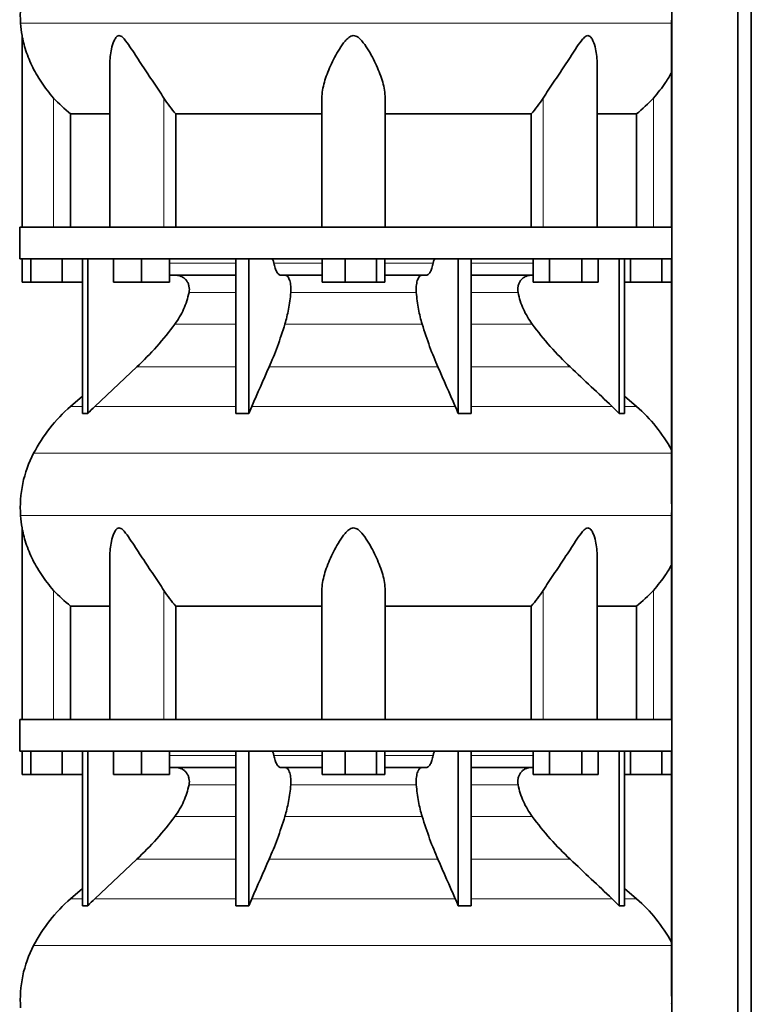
# Model space of a CAD drawing. Header units: millimetres. Extents: x 321 to 1213, y -1919 to 1672.
# Tile 23 of 29: x 837 to 1149, y 304 to 724. Entities that reach past the tile are written whole.
import ezdxf

# ---------------------------------------------------------------- set-up
doc = ezdxf.new("R2010")
doc.units = ezdxf.units.MM
doc.layers.add('MID_344-4', color=7, linetype='Continuous')
doc.layers.add('VSI344_DIFFUSORE', color=7, linetype='Continuous')

# ---------------------------------------------------------------- blocks, each defined once
blk = doc.blocks.new('SE3')
at = {"layer": 'MID_344-4', "color": 7, "linetype": 'Continuous', "lineweight": 35}
for p, q in [((1115.29, 878.32), (1115.29, 6.32)), ((1143.43, 6.32), (1143.43, 878.32)), ((1149.22, 6.32), (1149.22, 878.32)), ((1115.22, 723.64), (1115.22, 635.32)), ((1115.22, 621.82), (1115.22, 517.88)), ((1115.22, 513.64), (1115.22, 425.32)), ((1115.22, 411.82), (1115.22, 307.88))]:
    blk.add_line(p, q, dxfattribs=at)
at = {"layer": 'VSI344_DIFFUSORE', "color": 4, "linetype": 'Continuous', "lineweight": 9}
for p, q in [((1115.22, 722.32), (837.29, 722.32)), ((851.42, 635.32), (851.42, 690.42)), ((898.46, 635.32), (898.46, 690.42)), ((1060.39, 635.32), (1060.39, 690.42)), ((1107.42, 635.32), (1107.42, 690.42)), ((900.91, 620.03), (929.2, 620.03)), ((945.41, 620.03), (966.04, 620.03)), ((992.81, 620.03), (1013.44, 620.03)), ((1029.65, 620.03), (1056.08, 620.03)), ((929.2, 607.48), (909.2, 607.48)), ((1006.22, 607.48), (952.63, 607.48)), ((1049.65, 607.48), (1029.65, 607.48)), ((903.18, 594.02), (929.2, 594.02)), ((950.14, 594.02), (1008.71, 594.02)), ((1029.65, 594.02), (1055.66, 594.02)), ((886.93, 575.72), (929.2, 575.72)), ((943.41, 575.72), (1015.44, 575.72)), ((1029.65, 575.72), (1071.91, 575.72)), ((858.63, 558.86), (863.71, 558.86)), ((869.01, 558.86), (929.2, 558.86)), ((935.98, 558.86), (1022.86, 558.86)), ((1029.65, 558.86), (1089.84, 558.86)), ((1095.13, 558.86), (1100.22, 558.86)), ((842.85, 538.87), (1115.22, 538.87)), ((1115.22, 512.32), (837.29, 512.32)), ((851.42, 425.32), (851.42, 480.42)), ((898.46, 425.32), (898.46, 480.42)), ((1060.39, 425.32), (1060.39, 480.42)), ((1107.42, 425.32), (1107.42, 480.42)), ((900.91, 410.03), (929.2, 410.03)), ((945.41, 410.03), (966.04, 410.03)), ((992.81, 410.03), (1013.44, 410.03)), ((1029.65, 410.03), (1056.08, 410.03)), ((929.2, 397.48), (909.2, 397.48)), ((1006.22, 397.48), (952.63, 397.48)), ((1049.65, 397.48), (1029.65, 397.48)), ((903.18, 384.02), (929.2, 384.02)), ((950.14, 384.02), (1008.71, 384.02)), ((1029.65, 384.02), (1055.66, 384.02)), ((886.93, 365.72), (929.2, 365.72)), ((943.41, 365.72), (1015.44, 365.72)), ((1029.65, 365.72), (1071.91, 365.72)), ((863.71, 348.86), (858.63, 348.86)), ((869.01, 348.86), (929.2, 348.86)), ((935.98, 348.86), (1022.86, 348.86)), ((1029.65, 348.86), (1089.84, 348.86)), ((1095.13, 348.86), (1100.22, 348.86)), ((842.85, 328.87), (1115.22, 328.87))]:
    blk.add_line(p, q, dxfattribs=at)
at = {"layer": 'VSI344_DIFFUSORE', "color": 7, "linetype": 'Continuous', "lineweight": 35}
for p, q in [((837.92, 717.03), (837.92, 635.32)), ((875.41, 704.81), (875.41, 635.32)), ((1083.43, 635.32), (1083.43, 704.83)), ((965.92, 635.32), (965.92, 690.42)), ((992.92, 635.32), (992.92, 690.42)), ((858.68, 683.69), (875.41, 683.69)), ((858.68, 635.32), (858.68, 683.69)), ((903.59, 683.69), (965.92, 683.69)), ((903.59, 635.32), (903.59, 683.69)), ((992.92, 683.69), (1055.26, 683.69)), ((1055.26, 683.69), (1055.26, 635.32)), ((1083.43, 683.69), (1100.17, 683.69)), ((1100.17, 683.69), (1100.17, 635.32)), ((836.92, 635.32), (1115.28, 635.32)), ((836.92, 635.32), (836.92, 621.82)), ((1115.28, 635.32), (1115.28, 621.82)), ((836.92, 621.82), (1115.28, 621.82)), ((838.04, 611.82), (838.04, 621.82)), ((841.63, 611.82), (841.63, 621.82)), ((855.01, 611.82), (855.01, 621.82)), ((863.71, 555.86), (863.71, 621.82)), ((866.01, 555.86), (866.01, 621.82)), ((876.91, 611.82), (876.91, 621.82)), ((888.91, 611.82), (888.91, 621.82)), ((900.91, 611.82), (900.91, 621.82)), ((929.2, 555.86), (929.2, 621.82)), ((934.74, 555.86), (934.74, 621.82)), ((966.04, 611.82), (966.04, 621.82)), ((975.84, 611.82), (975.84, 621.82)), ((989.22, 611.82), (989.22, 621.82)), ((992.81, 611.82), (992.81, 621.82)), ((1024.1, 555.86), (1024.1, 621.82)), ((1029.65, 555.86), (1029.65, 621.82)), ((1056.08, 611.82), (1056.08, 621.82)), ((1063.01, 611.82), (1063.01, 621.82)), ((1076.86, 611.82), (1076.86, 621.82)), ((1083.79, 611.82), (1083.79, 621.82)), ((1092.84, 555.86), (1092.84, 621.82)), ((1095.13, 555.86), (1095.13, 621.82)), ((1097.63, 611.82), (1097.63, 621.82)), ((1111.01, 611.82), (1111.01, 621.82)), ((929.2, 614.82), (900.91, 614.82)), ((966.04, 614.82), (948.54, 614.82)), ((1010.31, 614.82), (992.81, 614.82)), ((1056.08, 614.82), (1029.65, 614.82)), ((841.63, 611.82), (838.04, 611.82)), ((855.01, 611.82), (841.63, 611.82)), ((863.71, 611.82), (855.01, 611.82)), ((888.91, 611.82), (876.91, 611.82)), ((900.91, 611.82), (888.91, 611.82)), ((975.84, 611.82), (966.04, 611.82)), ((989.22, 611.82), (975.84, 611.82)), ((992.81, 611.82), (989.22, 611.82)), ((1063.01, 611.82), (1056.08, 611.82)), ((1076.86, 611.82), (1063.01, 611.82)), ((1083.79, 611.82), (1076.86, 611.82)), ((1097.63, 611.82), (1095.13, 611.82)), ((1111.01, 611.82), (1097.63, 611.82)), ((1115.22, 611.82), (1111.01, 611.82)), ((886.93, 575.72), (869.01, 558.86)), ((863.71, 563.28), (858.63, 558.86)), ((1100.22, 558.86), (1095.13, 563.28)), ((934.74, 555.86), (935.98, 558.86)), ((1089.84, 558.86), (1092.84, 555.86)), ((929.2, 555.86), (934.74, 555.86)), ((1092.84, 555.86), (1095.13, 555.86)), ((837.92, 507.03), (837.92, 425.32)), ((875.41, 494.81), (875.41, 425.32)), ((1083.43, 425.32), (1083.43, 494.83)), ((965.92, 425.32), (965.92, 480.42)), ((992.92, 425.32), (992.92, 480.42)), ((858.68, 473.69), (875.41, 473.69)), ((858.68, 425.32), (858.68, 473.69)), ((903.59, 473.69), (965.92, 473.69)), ((903.59, 425.32), (903.59, 473.69)), ((992.92, 473.69), (1055.26, 473.69)), ((1055.26, 473.69), (1055.26, 425.32)), ((1083.43, 473.69), (1100.17, 473.69)), ((1100.17, 473.69), (1100.17, 425.32)), ((836.92, 425.32), (1115.28, 425.32)), ((836.92, 425.32), (836.92, 411.82)), ((1115.28, 425.32), (1115.28, 411.82)), ((836.92, 411.82), (1115.28, 411.82)), ((838.04, 401.82), (838.04, 411.82)), ((841.63, 401.82), (841.63, 411.82)), ((855.01, 401.82), (855.01, 411.82)), ((863.71, 345.86), (863.71, 411.82)), ((866.01, 345.86), (866.01, 411.82)), ((876.91, 401.82), (876.91, 411.82)), ((888.91, 401.82), (888.91, 411.82)), ((900.91, 401.82), (900.91, 411.82)), ((929.2, 345.86), (929.2, 411.82)), ((934.74, 345.86), (934.74, 411.82)), ((966.04, 401.82), (966.04, 411.82)), ((975.84, 401.82), (975.84, 411.82)), ((989.22, 401.82), (989.22, 411.82)), ((992.81, 401.82), (992.81, 411.82)), ((1024.1, 345.86), (1024.1, 411.82)), ((1029.65, 345.86), (1029.65, 411.82)), ((1056.08, 401.82), (1056.08, 411.82)), ((1063.01, 401.82), (1063.01, 411.82)), ((1076.86, 401.82), (1076.86, 411.82)), ((1083.79, 401.82), (1083.79, 411.82)), ((1092.84, 345.86), (1092.84, 411.82)), ((1095.13, 345.86), (1095.13, 411.82)), ((1097.63, 401.82), (1097.63, 411.82)), ((1111.01, 401.82), (1111.01, 411.82)), ((929.2, 404.82), (900.91, 404.82)), ((966.04, 404.82), (948.54, 404.82)), ((1010.31, 404.82), (992.81, 404.82)), ((1056.08, 404.82), (1029.65, 404.82)), ((841.63, 401.82), (838.04, 401.82)), ((855.01, 401.82), (841.63, 401.82)), ((863.71, 401.82), (855.01, 401.82)), ((888.91, 401.82), (876.91, 401.82)), ((900.91, 401.82), (888.91, 401.82)), ((975.84, 401.82), (966.04, 401.82)), ((989.22, 401.82), (975.84, 401.82)), ((992.81, 401.82), (989.22, 401.82)), ((1063.01, 401.82), (1056.08, 401.82)), ((1076.86, 401.82), (1063.01, 401.82)), ((1083.79, 401.82), (1076.86, 401.82)), ((1097.63, 401.82), (1095.13, 401.82)), ((1111.01, 401.82), (1097.63, 401.82)), ((1115.22, 401.82), (1111.01, 401.82)), ((886.93, 365.72), (869.01, 348.86)), ((863.71, 353.28), (858.63, 348.86)), ((1100.22, 348.86), (1095.13, 353.28)), ((934.74, 345.86), (935.98, 348.86)), ((1089.84, 348.86), (1092.84, 345.86)), ((929.2, 345.86), (934.74, 345.86)), ((1092.84, 345.86), (1095.13, 345.86))]:
    blk.add_line(p, q, dxfattribs=at)
for centre, radius, start, end in [((887.1, 725.76), 49.92, 152.418, 183.9452), ((890.67, 726), 53.5, 183.9452, 189.6558), ((903.59, 507.14), 68.53, 131, 152.418), ((1055.25, 507.14), 68.53, 28.9585, 49), ((887.1, 515.76), 49.92, 152.418, 183.9452), ((890.67, 516), 53.5, 183.9452, 189.6558), ((903.59, 297.14), 68.53, 131, 152.418), ((1055.25, 297.14), 68.53, 28.9585, 49), ((887.1, 305.76), 49.92, 152.418, 183.9452)]:
    blk.add_arc(centre, radius, start, end, dxfattribs=at)
for points, knots in [([(851.42, 690.42), (849.48, 692.59), (847.74, 694.84), (844.61, 699.51), (843.25, 701.91), (840.97, 706.69), (840.03, 709.11), (838.93, 712.67), (838.62, 713.85), (838.25, 715.45), (838.14, 715.96), (837.98, 716.75), (837.92, 717.03), (837.92, 717.03)], [0, 0, 0, 0, 0.125, 0.125, 0.25, 0.25, 0.375, 0.375, 0.4375, 0.4375, 0.46875, 0.46875, 0.4975138, 0.4975138, 0.4975138, 0.4975138]), ([(898.46, 690.42), (897.09, 692.59), (895.58, 694.83), (892.44, 699.49), (890.84, 701.88), (887.69, 706.65), (886.15, 709.07), (883.79, 712.62), (883, 713.79), (881.74, 715.39), (881.3, 715.91), (880.35, 716.74), (879.81, 717.06), (878.8, 717), (878.36, 716.65), (877.68, 715.79), (877.41, 715.28), (876.7, 713.66), (876.37, 712.5), (875.64, 709.19), (875.41, 706.99), (875.41, 704.81)], [0, 0, 0, 0, 0.125, 0.125, 0.25, 0.25, 0.375, 0.375, 0.4375, 0.4375, 0.46875, 0.46875, 0.5, 0.5, 0.53125, 0.53125, 0.5625, 0.5625, 0.625, 0.625, 0.7389823, 0.7389823, 0.7389823, 0.7389823]), ([(992.92, 690.42), (992.92, 692.59), (992.52, 694.83), (991.21, 699.49), (990.3, 701.88), (988.13, 706.65), (986.88, 709.07), (984.65, 712.62), (983.85, 713.79), (982.45, 715.39), (981.94, 715.91), (980.76, 716.74), (980.06, 717.06), (978.61, 717), (977.93, 716.65), (976.78, 715.79), (976.29, 715.28), (974.9, 713.66), (974.12, 712.5), (971.93, 708.99), (970.67, 706.56), (968.52, 701.8), (967.63, 699.46), (966.33, 694.85), (965.92, 692.57), (965.92, 690.42)], [0, 0, 0, 0, 0.125, 0.125, 0.25, 0.25, 0.375, 0.375, 0.4375, 0.4375, 0.46875, 0.46875, 0.5, 0.5, 0.53125, 0.53125, 0.5625, 0.5625, 0.625, 0.625, 0.75, 0.75, 0.875, 0.875, 1, 1, 1, 1]), ([(1083.43, 704.82), (1083.43, 707.02), (1083.21, 709.25), (1082.45, 712.62), (1082.11, 713.79), (1081.38, 715.39), (1081.1, 715.91), (1080.39, 716.74), (1079.93, 717.06), (1078.9, 717), (1078.37, 716.65), (1077.44, 715.79), (1077.01, 715.28), (1075.76, 713.66), (1074.98, 712.5), (1072.65, 708.99), (1071.1, 706.56), (1067.95, 701.8), (1066.38, 699.46), (1063.29, 694.85), (1061.75, 692.57), (1060.39, 690.42)], [0.2596572, 0.2596572, 0.2596572, 0.2596572, 0.375, 0.375, 0.4375, 0.4375, 0.46875, 0.46875, 0.5, 0.5, 0.53125, 0.53125, 0.5625, 0.5625, 0.625, 0.625, 0.75, 0.75, 0.875, 0.875, 1, 1, 1, 1]), ([(1115.24, 701.4), (1114.44, 699.95), (1113.57, 698.51), (1111.09, 694.82), (1109.35, 692.57), (1107.42, 690.42)], [0.7983155, 0.7983155, 0.7983155, 0.7983155, 0.875, 0.875, 1, 1, 1, 1]), ([(944.34, 621.82), (944.4, 621.82), (944.46, 621.81), (944.57, 621.77), (944.62, 621.74), (944.78, 621.61), (944.88, 621.49), (945.07, 621.18), (945.16, 620.98), (945.27, 620.66), (945.3, 620.54), (945.36, 620.29), (945.39, 620.17), (945.41, 620.03)], [0, 0, 0, 0, 0.125, 0.125, 0.25, 0.25, 0.5, 0.5, 0.75, 0.75, 0.875, 0.875, 1, 1, 1, 1]), ([(1014.5, 621.82), (1014.45, 621.82), (1014.39, 621.81), (1014.28, 621.77), (1014.23, 621.74), (1014.07, 621.61), (1013.96, 621.49), (1013.78, 621.18), (1013.69, 620.98), (1013.58, 620.66), (1013.55, 620.54), (1013.49, 620.29), (1013.46, 620.17), (1013.44, 620.03)], [0, 0, 0, 0, 0.125, 0.125, 0.25, 0.25, 0.5, 0.5, 0.75, 0.75, 0.875, 0.875, 1, 1, 1, 1]), ([(948.54, 614.82), (948.38, 614.82), (948.21, 614.85), (947.89, 614.97), (947.73, 615.06), (947.42, 615.3), (947.26, 615.45), (946.96, 615.8), (946.82, 616), (946.4, 616.7), (946.16, 617.25), (945.84, 618.22), (945.74, 618.56), (945.56, 619.28), (945.48, 619.65), (945.41, 620.03)], [0, 0, 0, 0, 0.125, 0.125, 0.25, 0.25, 0.375, 0.375, 0.5, 0.5, 0.75, 0.75, 0.875, 0.875, 1, 1, 1, 1]), ([(1010.31, 614.82), (1010.47, 614.82), (1010.64, 614.85), (1010.96, 614.97), (1011.12, 615.06), (1011.43, 615.3), (1011.59, 615.45), (1011.88, 615.8), (1012.03, 616), (1012.44, 616.7), (1012.69, 617.25), (1013.01, 618.22), (1013.11, 618.56), (1013.29, 619.28), (1013.37, 619.65), (1013.44, 620.03)], [0, 0, 0, 0, 0.125, 0.125, 0.25, 0.25, 0.375, 0.375, 0.5, 0.5, 0.75, 0.75, 0.875, 0.875, 1, 1, 1, 1]), ([(909.2, 607.48), (909.29, 607.92), (909.34, 608.37), (909.34, 609.27), (909.29, 609.71), (909.15, 610.37), (909.1, 610.59), (908.96, 611.02), (908.88, 611.23), (908.6, 611.83), (908.38, 612.21), (908, 612.74), (907.86, 612.91), (907.56, 613.22), (907.41, 613.37), (907.09, 613.65), (906.92, 613.78), (906.57, 614.02), (906.38, 614.13), (905.82, 614.42), (905.43, 614.57), (904.83, 614.72), (904.62, 614.76), (904.2, 614.81), (904, 614.82), (903.79, 614.82)], [0, 0, 0, 0, 0.125, 0.125, 0.25, 0.25, 0.3125, 0.3125, 0.375, 0.375, 0.5, 0.5, 0.5625, 0.5625, 0.625, 0.625, 0.6875, 0.6875, 0.75, 0.75, 0.875, 0.875, 0.9375, 0.9375, 1, 1, 1, 1]), ([(950.39, 614.82), (950.56, 614.82), (950.74, 614.77), (951.07, 614.57), (951.23, 614.42), (951.54, 614.03), (951.69, 613.79), (951.96, 613.22), (952.08, 612.91), (952.3, 612.21), (952.39, 611.82), (952.54, 611.02), (952.59, 610.59), (952.67, 609.71), (952.69, 609.27), (952.69, 608.37), (952.67, 607.92), (952.63, 607.48)], [0, 0, 0, 0, 0.125, 0.125, 0.25, 0.25, 0.375, 0.375, 0.5, 0.5, 0.625, 0.625, 0.75, 0.75, 0.875, 0.875, 1, 1, 1, 1]), ([(1008.46, 614.82), (1008.28, 614.82), (1008.11, 614.77), (1007.78, 614.57), (1007.62, 614.42), (1007.3, 614.03), (1007.16, 613.79), (1006.89, 613.22), (1006.77, 612.91), (1006.55, 612.21), (1006.46, 611.82), (1006.31, 611.02), (1006.25, 610.59), (1006.18, 609.71), (1006.16, 609.27), (1006.16, 608.37), (1006.18, 607.92), (1006.22, 607.48)], [0, 0, 0, 0, 0.125, 0.125, 0.25, 0.25, 0.375, 0.375, 0.5, 0.5, 0.625, 0.625, 0.75, 0.75, 0.875, 0.875, 1, 1, 1, 1]), ([(1049.65, 607.48), (1049.56, 607.92), (1049.51, 608.37), (1049.51, 609.27), (1049.55, 609.71), (1049.69, 610.37), (1049.75, 610.59), (1049.89, 611.02), (1049.97, 611.23), (1050.24, 611.83), (1050.46, 612.21), (1050.85, 612.74), (1050.99, 612.91), (1051.29, 613.22), (1051.44, 613.37), (1051.76, 613.65), (1051.93, 613.78), (1052.28, 614.02), (1052.46, 614.13), (1053.03, 614.42), (1053.42, 614.57), (1054.02, 614.72), (1054.23, 614.76), (1054.64, 614.81), (1054.85, 614.82), (1055.06, 614.82)], [0, 0, 0, 0, 0.125, 0.125, 0.25, 0.25, 0.3125, 0.3125, 0.375, 0.375, 0.5, 0.5, 0.5625, 0.5625, 0.625, 0.625, 0.6875, 0.6875, 0.75, 0.75, 0.875, 0.875, 0.9375, 0.9375, 1, 1, 1, 1]), ([(903.18, 594.02), (904.64, 595.97), (905.88, 598.09), (907.41, 601.52), (907.86, 602.69), (908.62, 605.06), (908.94, 606.26), (909.2, 607.48)], [0, 0, 0, 0, 0.5, 0.5, 0.75, 0.75, 1, 1, 1, 1]), ([(952.63, 607.48), (952.53, 606.26), (952.39, 605.06), (952.08, 602.69), (951.89, 601.52), (951.26, 598.09), (950.74, 595.97), (950.14, 594.02)], [0, 0, 0, 0, 0.25, 0.25, 0.5, 0.5, 1, 1, 1, 1]), ([(1006.22, 607.48), (1006.32, 606.26), (1006.45, 605.06), (1006.77, 602.69), (1006.96, 601.52), (1007.59, 598.09), (1008.11, 595.97), (1008.71, 594.02)], [0, 0, 0, 0, 0.25, 0.25, 0.5, 0.5, 1, 1, 1, 1]), ([(1055.66, 594.02), (1054.21, 595.97), (1052.97, 598.09), (1051.44, 601.52), (1050.99, 602.69), (1050.23, 605.06), (1049.91, 606.26), (1049.65, 607.48)], [0, 0, 0, 0, 0.5, 0.5, 0.75, 0.75, 1, 1, 1, 1]), ([(886.93, 575.72), (889.87, 578.49), (892.7, 581.4), (898.16, 587.54), (900.75, 590.73), (903.18, 594.02)], [0, 0, 0, 0, 0.5, 0.5, 1, 1, 1, 1]), ([(950.14, 594.02), (949.13, 590.73), (948.06, 587.55), (945.8, 581.4), (944.63, 578.49), (943.41, 575.72)], [0, 0, 0, 0, 0.5, 0.5, 1, 1, 1, 1]), ([(1008.71, 594.02), (1009.72, 590.73), (1010.79, 587.55), (1013.05, 581.4), (1014.22, 578.49), (1015.44, 575.72)], [0, 0, 0, 0, 0.5, 0.5, 1, 1, 1, 1]), ([(1071.91, 575.72), (1068.98, 578.49), (1066.14, 581.4), (1060.68, 587.54), (1058.1, 590.73), (1055.66, 594.02)], [0, 0, 0, 0, 0.5, 0.5, 1, 1, 1, 1]), ([(851.42, 480.42), (849.48, 482.59), (847.74, 484.84), (844.61, 489.51), (843.25, 491.91), (840.97, 496.69), (840.03, 499.11), (838.93, 502.67), (838.62, 503.85), (838.25, 505.45), (838.14, 505.96), (837.98, 506.75), (837.92, 507.03), (837.92, 507.03)], [0, 0, 0, 0, 0.125, 0.125, 0.25, 0.25, 0.375, 0.375, 0.4375, 0.4375, 0.46875, 0.46875, 0.4975138, 0.4975138, 0.4975138, 0.4975138]), ([(898.46, 480.42), (897.09, 482.59), (895.58, 484.83), (892.44, 489.49), (890.84, 491.88), (887.69, 496.65), (886.15, 499.07), (883.79, 502.62), (883, 503.79), (881.74, 505.39), (881.3, 505.91), (880.35, 506.74), (879.81, 507.06), (878.8, 507), (878.36, 506.65), (877.68, 505.79), (877.41, 505.28), (876.7, 503.66), (876.37, 502.5), (875.64, 499.19), (875.41, 496.99), (875.41, 494.81)], [0, 0, 0, 0, 0.125, 0.125, 0.25, 0.25, 0.375, 0.375, 0.4375, 0.4375, 0.46875, 0.46875, 0.5, 0.5, 0.53125, 0.53125, 0.5625, 0.5625, 0.625, 0.625, 0.7389823, 0.7389823, 0.7389823, 0.7389823]), ([(992.92, 480.42), (992.92, 482.59), (992.52, 484.83), (991.21, 489.49), (990.3, 491.88), (988.13, 496.65), (986.88, 499.07), (984.65, 502.62), (983.85, 503.79), (982.45, 505.39), (981.94, 505.91), (980.76, 506.74), (980.06, 507.06), (978.61, 507), (977.93, 506.65), (976.78, 505.79), (976.29, 505.28), (974.9, 503.66), (974.12, 502.5), (971.93, 498.99), (970.67, 496.56), (968.52, 491.8), (967.63, 489.46), (966.33, 484.85), (965.92, 482.57), (965.92, 480.42)], [0, 0, 0, 0, 0.125, 0.125, 0.25, 0.25, 0.375, 0.375, 0.4375, 0.4375, 0.46875, 0.46875, 0.5, 0.5, 0.53125, 0.53125, 0.5625, 0.5625, 0.625, 0.625, 0.75, 0.75, 0.875, 0.875, 1, 1, 1, 1]), ([(1083.43, 494.82), (1083.43, 497.02), (1083.21, 499.25), (1082.45, 502.62), (1082.11, 503.79), (1081.38, 505.39), (1081.1, 505.91), (1080.39, 506.74), (1079.93, 507.06), (1078.9, 507), (1078.37, 506.65), (1077.44, 505.79), (1077.01, 505.28), (1075.76, 503.66), (1074.98, 502.5), (1072.65, 498.99), (1071.1, 496.56), (1067.95, 491.8), (1066.38, 489.46), (1063.29, 484.85), (1061.75, 482.57), (1060.39, 480.42)], [0.2596572, 0.2596572, 0.2596572, 0.2596572, 0.375, 0.375, 0.4375, 0.4375, 0.46875, 0.46875, 0.5, 0.5, 0.53125, 0.53125, 0.5625, 0.5625, 0.625, 0.625, 0.75, 0.75, 0.875, 0.875, 1, 1, 1, 1]), ([(1115.24, 491.4), (1114.44, 489.95), (1113.57, 488.51), (1111.09, 484.82), (1109.35, 482.57), (1107.42, 480.42)], [0.7983155, 0.7983155, 0.7983155, 0.7983155, 0.875, 0.875, 1, 1, 1, 1]), ([(944.34, 411.82), (944.4, 411.82), (944.46, 411.81), (944.57, 411.77), (944.62, 411.74), (944.78, 411.61), (944.88, 411.49), (945.07, 411.18), (945.16, 410.98), (945.27, 410.66), (945.3, 410.54), (945.36, 410.29), (945.39, 410.17), (945.41, 410.03)], [0, 0, 0, 0, 0.125, 0.125, 0.25, 0.25, 0.5, 0.5, 0.75, 0.75, 0.875, 0.875, 1, 1, 1, 1]), ([(1014.5, 411.82), (1014.45, 411.82), (1014.39, 411.81), (1014.28, 411.77), (1014.23, 411.74), (1014.07, 411.61), (1013.96, 411.49), (1013.78, 411.18), (1013.69, 410.98), (1013.58, 410.66), (1013.55, 410.54), (1013.49, 410.29), (1013.46, 410.17), (1013.44, 410.03)], [0, 0, 0, 0, 0.125, 0.125, 0.25, 0.25, 0.5, 0.5, 0.75, 0.75, 0.875, 0.875, 1, 1, 1, 1]), ([(948.54, 404.82), (948.38, 404.82), (948.21, 404.85), (947.89, 404.97), (947.73, 405.06), (947.42, 405.3), (947.26, 405.45), (946.96, 405.8), (946.82, 406), (946.4, 406.7), (946.16, 407.25), (945.84, 408.22), (945.74, 408.56), (945.56, 409.28), (945.48, 409.65), (945.41, 410.03)], [0, 0, 0, 0, 0.125, 0.125, 0.25, 0.25, 0.375, 0.375, 0.5, 0.5, 0.75, 0.75, 0.875, 0.875, 1, 1, 1, 1]), ([(1010.31, 404.82), (1010.47, 404.82), (1010.64, 404.85), (1010.96, 404.97), (1011.12, 405.06), (1011.43, 405.3), (1011.59, 405.45), (1011.88, 405.8), (1012.03, 406), (1012.44, 406.7), (1012.69, 407.25), (1013.01, 408.22), (1013.11, 408.56), (1013.29, 409.28), (1013.37, 409.65), (1013.44, 410.03)], [0, 0, 0, 0, 0.125, 0.125, 0.25, 0.25, 0.375, 0.375, 0.5, 0.5, 0.75, 0.75, 0.875, 0.875, 1, 1, 1, 1]), ([(909.2, 397.48), (909.29, 397.92), (909.34, 398.37), (909.34, 399.27), (909.29, 399.71), (909.15, 400.37), (909.1, 400.59), (908.96, 401.02), (908.88, 401.23), (908.6, 401.83), (908.38, 402.21), (908, 402.74), (907.86, 402.91), (907.56, 403.22), (907.41, 403.37), (907.09, 403.65), (906.92, 403.78), (906.57, 404.02), (906.38, 404.13), (905.82, 404.42), (905.43, 404.57), (904.83, 404.72), (904.62, 404.76), (904.2, 404.81), (904, 404.82), (903.79, 404.82)], [0, 0, 0, 0, 0.125, 0.125, 0.25, 0.25, 0.3125, 0.3125, 0.375, 0.375, 0.5, 0.5, 0.5625, 0.5625, 0.625, 0.625, 0.6875, 0.6875, 0.75, 0.75, 0.875, 0.875, 0.9375, 0.9375, 1, 1, 1, 1]), ([(950.39, 404.82), (950.56, 404.82), (950.74, 404.77), (951.07, 404.57), (951.23, 404.42), (951.54, 404.03), (951.69, 403.79), (951.96, 403.22), (952.08, 402.91), (952.3, 402.21), (952.39, 401.82), (952.54, 401.02), (952.59, 400.59), (952.67, 399.71), (952.69, 399.27), (952.69, 398.37), (952.67, 397.92), (952.63, 397.48)], [0, 0, 0, 0, 0.125, 0.125, 0.25, 0.25, 0.375, 0.375, 0.5, 0.5, 0.625, 0.625, 0.75, 0.75, 0.875, 0.875, 1, 1, 1, 1]), ([(1008.46, 404.82), (1008.28, 404.82), (1008.11, 404.77), (1007.78, 404.57), (1007.62, 404.42), (1007.3, 404.03), (1007.16, 403.79), (1006.89, 403.22), (1006.77, 402.91), (1006.55, 402.21), (1006.46, 401.82), (1006.31, 401.02), (1006.25, 400.59), (1006.18, 399.71), (1006.16, 399.27), (1006.16, 398.37), (1006.18, 397.92), (1006.22, 397.48)], [0, 0, 0, 0, 0.125, 0.125, 0.25, 0.25, 0.375, 0.375, 0.5, 0.5, 0.625, 0.625, 0.75, 0.75, 0.875, 0.875, 1, 1, 1, 1]), ([(1049.65, 397.48), (1049.56, 397.92), (1049.51, 398.37), (1049.51, 399.27), (1049.55, 399.71), (1049.69, 400.37), (1049.75, 400.59), (1049.89, 401.02), (1049.97, 401.23), (1050.24, 401.83), (1050.46, 402.21), (1050.85, 402.74), (1050.99, 402.91), (1051.29, 403.22), (1051.44, 403.37), (1051.76, 403.65), (1051.93, 403.78), (1052.28, 404.02), (1052.46, 404.13), (1053.03, 404.42), (1053.42, 404.57), (1054.02, 404.72), (1054.23, 404.76), (1054.64, 404.81), (1054.85, 404.82), (1055.06, 404.82)], [0, 0, 0, 0, 0.125, 0.125, 0.25, 0.25, 0.3125, 0.3125, 0.375, 0.375, 0.5, 0.5, 0.5625, 0.5625, 0.625, 0.625, 0.6875, 0.6875, 0.75, 0.75, 0.875, 0.875, 0.9375, 0.9375, 1, 1, 1, 1]), ([(903.18, 384.02), (904.64, 385.97), (905.88, 388.09), (907.41, 391.52), (907.86, 392.69), (908.62, 395.06), (908.94, 396.26), (909.2, 397.48)], [0, 0, 0, 0, 0.5, 0.5, 0.75, 0.75, 1, 1, 1, 1]), ([(952.63, 397.48), (952.53, 396.26), (952.39, 395.06), (952.08, 392.69), (951.89, 391.52), (951.26, 388.09), (950.74, 385.97), (950.14, 384.02)], [0, 0, 0, 0, 0.25, 0.25, 0.5, 0.5, 1, 1, 1, 1]), ([(1006.22, 397.48), (1006.32, 396.26), (1006.45, 395.06), (1006.77, 392.69), (1006.96, 391.52), (1007.59, 388.09), (1008.11, 385.97), (1008.71, 384.02)], [0, 0, 0, 0, 0.25, 0.25, 0.5, 0.5, 1, 1, 1, 1]), ([(1055.66, 384.02), (1054.21, 385.97), (1052.97, 388.09), (1051.44, 391.52), (1050.99, 392.69), (1050.23, 395.06), (1049.91, 396.26), (1049.65, 397.48)], [0, 0, 0, 0, 0.5, 0.5, 0.75, 0.75, 1, 1, 1, 1]), ([(886.93, 365.72), (889.87, 368.49), (892.7, 371.4), (898.16, 377.54), (900.75, 380.73), (903.18, 384.02)], [0, 0, 0, 0, 0.5, 0.5, 1, 1, 1, 1]), ([(950.14, 384.02), (949.13, 380.73), (948.06, 377.55), (945.8, 371.4), (944.63, 368.49), (943.41, 365.72)], [0, 0, 0, 0, 0.5, 0.5, 1, 1, 1, 1]), ([(1008.71, 384.02), (1009.72, 380.73), (1010.79, 377.55), (1013.05, 371.4), (1014.22, 368.49), (1015.44, 365.72)], [0, 0, 0, 0, 0.5, 0.5, 1, 1, 1, 1]), ([(1071.91, 365.72), (1068.98, 368.49), (1066.14, 371.4), (1060.68, 377.54), (1058.1, 380.73), (1055.66, 384.02)], [0, 0, 0, 0, 0.5, 0.5, 1, 1, 1, 1])]:
    blk.add_open_spline(points, degree=3, knots=knots, dxfattribs=at)
for points in [[(858.68, 683.69), (856.05, 685.71), (853.63, 687.95), (851.42, 690.42)], [(903.59, 683.69), (901.73, 685.71), (900.02, 687.95), (898.46, 690.42)], [(1060.39, 690.42), (1058.83, 687.95), (1057.12, 685.71), (1055.26, 683.69)], [(1107.42, 690.42), (1105.21, 687.95), (1102.8, 685.71), (1100.17, 683.69)], [(935.98, 558.86), (938.46, 564.48), (940.93, 570.1), (943.41, 575.72)], [(1022.86, 558.86), (1020.39, 564.48), (1017.91, 570.1), (1015.44, 575.72)], [(1071.91, 575.72), (1077.89, 570.1), (1083.86, 564.48), (1089.84, 558.86)], [(869.01, 558.86), (867.98, 557.9), (866.98, 556.89), (866.01, 555.86)], [(1024.1, 555.86), (1023.7, 556.89), (1023.29, 557.9), (1022.86, 558.86)], [(866.01, 555.86), (865.25, 555.9), (864.48, 555.9), (863.71, 555.86)], [(1029.65, 555.86), (1027.8, 555.9), (1025.95, 555.9), (1024.1, 555.86)], [(1115.22, 517.88), (1115.23, 515.68), (1115.23, 514.4), (1115.22, 514.04)], [(858.68, 473.69), (856.05, 475.71), (853.63, 477.95), (851.42, 480.42)], [(903.59, 473.69), (901.73, 475.71), (900.02, 477.95), (898.46, 480.42)], [(1060.39, 480.42), (1058.83, 477.95), (1057.12, 475.71), (1055.26, 473.69)], [(1107.42, 480.42), (1105.21, 477.95), (1102.8, 475.71), (1100.17, 473.69)], [(935.98, 348.86), (938.46, 354.48), (940.93, 360.1), (943.41, 365.72)], [(1022.86, 348.86), (1020.39, 354.48), (1017.91, 360.1), (1015.44, 365.72)], [(1071.91, 365.72), (1077.89, 360.1), (1083.86, 354.48), (1089.84, 348.86)], [(869.01, 348.86), (867.98, 347.9), (866.98, 346.89), (866.01, 345.86)], [(1024.1, 345.86), (1023.7, 346.89), (1023.29, 347.9), (1022.86, 348.86)], [(866.01, 345.86), (865.25, 345.9), (864.48, 345.9), (863.71, 345.86)], [(1029.65, 345.86), (1027.8, 345.9), (1025.95, 345.9), (1024.1, 345.86)], [(1115.22, 307.88), (1115.23, 305.68), (1115.23, 304.4), (1115.22, 304.04)]]:
    blk.add_open_spline(points, degree=3, dxfattribs=at)

msp = doc.modelspace()

# ---------------------------------------------------------------- block references
msp.add_blockref('SE3', (0, 0))

doc.saveas('drawing.dxf')
